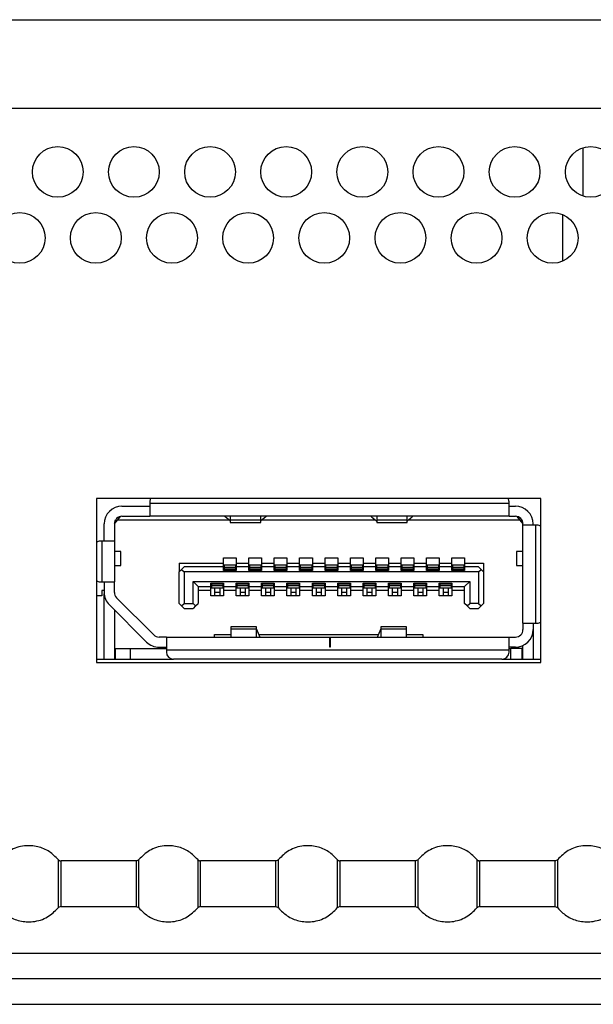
# Paper-space layout 'Sheet2' of a CAD drawing. Header units: millimetres. Extents: x 0 to 1118, y 0 to 864.
# Tile 29 of 232: x 358.53 to 366.07, y 159.54 to 172.47. Entities that reach past the tile are written whole.
import ezdxf

# ---------------------------------------------------------------- set-up
doc = ezdxf.new("R2010")
doc.units = ezdxf.units.MM

psp = doc.layouts.new('Sheet2')

# ---------------------------------------------------------------- linework, layer by layer
at = {"color": 7, "linetype": 'Continuous', "lineweight": 30}
for p, q in [((342.3683, 172.4724), (582.7892, 172.4724)), ((582.7892, 171.3057), (343.0349, 171.3057)), ((365.9349, 170.1544), (365.9349, 170.7904)), ((365.6683, 169.3002), (365.6683, 169.9112)), ((365.3783, 166.1824), (359.5449, 166.1824)), ((359.5449, 166.1824), (359.5449, 164.0291)), ((359.8783, 166.0824), (360.2449, 166.0824)), ((360.2449, 166.1391), (360.2449, 166.1157)), ((364.9616, 166.1157), (360.2449, 166.1157)), ((360.2449, 166.1157), (360.2449, 165.9491)), ((364.9616, 166.1157), (364.9616, 166.1391)), ((364.9616, 165.9491), (364.9616, 166.1157)), ((364.9616, 166.0824), (365.0449, 166.0824)), ((365.3783, 164.0291), (365.3783, 166.1824)), ((359.8199, 165.8991), (359.8602, 165.9474)), ((359.8783, 165.9491), (360.2449, 165.9491)), ((364.9616, 165.9491), (360.2449, 165.9491)), ((361.2333, 165.9441), (361.2333, 165.9491)), ((361.2983, 165.8882), (361.2333, 165.9441)), ((361.2999, 165.9491), (361.2999, 165.8976)), ((361.6999, 165.8976), (361.6999, 165.9491)), ((361.7666, 165.9441), (361.7016, 165.8882)), ((361.7666, 165.9491), (361.7666, 165.9441)), ((363.1566, 165.9441), (363.1566, 165.9491)), ((363.1566, 165.9441), (363.2216, 165.8882)), ((363.2233, 165.9491), (363.2233, 165.8976)), ((363.6233, 165.8976), (363.6233, 165.9491)), ((363.6249, 165.8882), (363.6899, 165.9441)), ((363.6899, 165.9491), (363.6899, 165.9441)), ((364.9616, 165.9491), (365.0449, 165.9491)), ((365.063, 165.9474), (365.1033, 165.8991)), ((359.6449, 165.6224), (359.6449, 165.8491)), ((359.7783, 165.8491), (359.8199, 165.8991)), ((359.7783, 165.8524), (359.7949, 165.8691)), ((359.7783, 165.8491), (359.7783, 165.6224)), ((359.7949, 165.8691), (359.7949, 165.9043)), ((361.2857, 165.8991), (359.8199, 165.8991)), ((361.6999, 165.8976), (361.2999, 165.8976)), ((361.2999, 165.8976), (361.2999, 165.8657)), ((361.2999, 165.8657), (361.6999, 165.8657)), ((361.6999, 165.8657), (361.6999, 165.8976)), ((363.209, 165.8991), (361.7141, 165.8991)), ((363.6233, 165.8976), (363.2233, 165.8976)), ((363.2233, 165.8976), (363.2233, 165.8657)), ((363.2233, 165.8657), (363.6233, 165.8657)), ((363.6233, 165.8657), (363.6233, 165.8976)), ((365.1033, 165.8991), (363.6375, 165.8991)), ((365.1033, 165.8991), (365.1449, 165.8491)), ((365.1283, 165.8691), (365.1283, 165.9043)), ((365.1449, 165.8324), (365.1449, 165.8491)), ((365.3116, 165.8324), (365.1449, 165.8324)), ((365.1449, 164.5457), (365.1449, 165.8324)), ((365.2783, 165.8324), (365.2783, 165.8491)), ((365.3116, 164.5457), (365.3116, 165.8324)), ((365.3316, 165.8324), (365.3116, 165.8324)), ((359.6116, 165.6224), (359.5899, 165.6224)), ((359.6116, 165.6224), (359.6116, 165.0891)), ((359.7783, 165.6224), (359.6116, 165.6224)), ((359.7783, 165.6224), (359.7783, 165.0891)), ((359.8616, 165.4874), (359.7783, 165.4874)), ((359.8616, 165.3041), (359.8616, 165.4874)), ((365.0616, 165.4874), (365.0616, 165.3041)), ((365.1449, 165.4874), (365.0616, 165.4874)), ((359.7783, 165.3041), (359.8616, 165.3041)), ((360.6283, 165.3357), (361.2116, 165.3357)), ((360.6283, 165.3357), (360.6283, 165.2191)), ((361.2116, 165.4057), (361.3783, 165.4057)), ((361.2116, 165.3357), (361.2116, 165.4057)), ((361.2116, 165.2857), (361.2116, 165.3357)), ((361.3699, 165.3057), (361.2199, 165.3057)), ((361.2199, 165.3057), (361.2199, 165.2761)), ((361.3699, 165.3057), (361.3699, 165.2761)), ((361.3783, 165.4057), (361.3783, 165.3357)), ((361.3783, 165.3357), (361.5449, 165.3357)), ((361.3783, 165.3357), (361.3783, 165.2857)), ((361.5449, 165.4057), (361.7116, 165.4057)), ((361.5449, 165.3357), (361.5449, 165.4057)), ((361.5449, 165.2857), (361.5449, 165.3357)), ((361.7033, 165.3057), (361.5533, 165.3057)), ((361.5533, 165.3057), (361.5533, 165.2761)), ((361.7033, 165.3057), (361.7033, 165.2761)), ((361.7116, 165.4057), (361.7116, 165.3357)), ((361.7116, 165.3357), (361.8783, 165.3357)), ((361.7116, 165.3357), (361.7116, 165.2857)), ((361.8783, 165.4057), (362.0449, 165.4057)), ((361.8783, 165.3357), (361.8783, 165.4057)), ((361.8783, 165.2857), (361.8783, 165.3357)), ((362.0366, 165.3057), (361.8866, 165.3057)), ((361.8866, 165.3057), (361.8866, 165.2761)), ((362.0366, 165.3057), (362.0366, 165.2761)), ((362.0449, 165.4057), (362.0449, 165.3357)), ((362.0449, 165.3357), (362.2116, 165.3357)), ((362.0449, 165.3357), (362.0449, 165.2857)), ((362.2116, 165.4057), (362.3783, 165.4057)), ((362.2116, 165.3357), (362.2116, 165.4057)), ((362.2116, 165.2857), (362.2116, 165.3357)), ((362.3699, 165.3057), (362.2199, 165.3057)), ((362.2199, 165.3057), (362.2199, 165.2761)), ((362.3699, 165.3057), (362.3699, 165.2761)), ((362.3783, 165.4057), (362.3783, 165.3357)), ((362.3783, 165.3357), (362.5449, 165.3357)), ((362.3783, 165.3357), (362.3783, 165.2857)), ((362.5449, 165.4057), (362.7116, 165.4057)), ((362.5449, 165.3357), (362.5449, 165.4057)), ((362.5449, 165.2857), (362.5449, 165.3357)), ((362.7033, 165.3057), (362.5533, 165.3057)), ((362.5533, 165.3057), (362.5533, 165.2761)), ((362.7033, 165.3057), (362.7033, 165.2761)), ((362.7116, 165.4057), (362.7116, 165.3357)), ((362.7116, 165.3357), (362.8783, 165.3357)), ((362.7116, 165.3357), (362.7116, 165.2857)), ((362.8783, 165.4057), (363.0449, 165.4057)), ((362.8783, 165.3357), (362.8783, 165.4057)), ((362.8783, 165.2857), (362.8783, 165.3357)), ((363.0366, 165.3057), (362.8866, 165.3057)), ((362.8866, 165.3057), (362.8866, 165.2761)), ((363.0366, 165.3057), (363.0366, 165.2761)), ((363.0449, 165.4057), (363.0449, 165.3357)), ((363.0449, 165.3357), (363.2116, 165.3357)), ((363.0449, 165.3357), (363.0449, 165.2857)), ((363.2116, 165.4057), (363.3783, 165.4057)), ((363.2116, 165.3357), (363.2116, 165.4057)), ((363.2116, 165.2857), (363.2116, 165.3357)), ((363.3699, 165.3057), (363.2199, 165.3057)), ((363.2199, 165.3057), (363.2199, 165.2761)), ((363.3699, 165.3057), (363.3699, 165.2761)), ((363.3783, 165.4057), (363.3783, 165.3357)), ((363.3783, 165.3357), (363.5449, 165.3357)), ((363.3783, 165.3357), (363.3783, 165.2857)), ((363.5449, 165.4057), (363.7116, 165.4057)), ((363.5449, 165.3357), (363.5449, 165.4057)), ((363.5449, 165.2857), (363.5449, 165.3357)), ((363.7033, 165.3057), (363.5533, 165.3057)), ((363.5533, 165.3057), (363.5533, 165.2761)), ((363.7033, 165.3057), (363.7033, 165.2761)), ((363.7116, 165.4057), (363.7116, 165.3357)), ((363.7116, 165.3357), (363.8783, 165.3357)), ((363.7116, 165.3357), (363.7116, 165.2857)), ((363.8783, 165.4057), (364.0449, 165.4057)), ((363.8783, 165.3357), (363.8783, 165.4057)), ((363.8783, 165.2857), (363.8783, 165.3357)), ((364.0366, 165.3057), (363.8866, 165.3057)), ((363.8866, 165.3057), (363.8866, 165.2761)), ((364.0366, 165.3057), (364.0366, 165.2761)), ((364.0449, 165.4057), (364.0449, 165.3357)), ((364.0449, 165.3357), (364.2116, 165.3357)), ((364.0449, 165.3357), (364.0449, 165.2857)), ((364.2116, 165.4057), (364.3783, 165.4057)), ((364.2116, 165.3357), (364.2116, 165.4057)), ((364.2116, 165.2857), (364.2116, 165.3357)), ((364.3699, 165.3057), (364.2199, 165.3057)), ((364.2199, 165.3057), (364.2199, 165.2761)), ((364.3699, 165.3057), (364.3699, 165.2761)), ((364.3783, 165.4057), (364.3783, 165.3357)), ((364.3783, 165.3357), (364.6283, 165.3357)), ((364.3783, 165.3357), (364.3783, 165.2857)), ((364.6283, 165.3357), (364.6283, 165.2191)), ((365.0616, 165.3041), (365.1449, 165.3041)), ((360.6283, 165.2191), (360.6616, 165.2524)), ((360.6283, 164.8057), (360.6283, 165.2191)), ((360.6949, 165.2857), (360.6616, 165.2524)), ((360.6616, 165.2524), (360.6949, 165.2191)), ((361.2116, 165.2857), (360.6949, 165.2857)), ((364.5616, 165.2191), (360.6949, 165.2191)), ((360.6949, 165.2191), (360.6949, 164.8057)), ((361.2116, 165.2391), (361.2116, 165.2857)), ((361.3783, 165.2391), (361.2116, 165.2391)), ((361.3699, 165.2761), (361.2199, 165.2761)), ((361.2199, 165.2761), (361.2199, 165.2533)), ((361.3699, 165.2533), (361.2199, 165.2533)), ((361.2199, 165.2533), (361.2199, 165.2491)), ((361.3699, 165.2491), (361.2199, 165.2491)), ((361.2199, 165.2491), (361.2199, 165.2391)), ((361.3699, 165.2761), (361.3699, 165.2533)), ((361.3699, 165.2533), (361.3699, 165.2491)), ((361.3699, 165.2491), (361.3699, 165.2391)), ((361.3783, 165.2857), (361.3783, 165.2391)), ((361.5449, 165.2857), (361.3783, 165.2857)), ((361.5449, 165.2391), (361.5449, 165.2857)), ((361.7116, 165.2391), (361.5449, 165.2391)), ((361.7033, 165.2761), (361.5533, 165.2761)), ((361.5533, 165.2761), (361.5533, 165.2533)), ((361.7033, 165.2533), (361.5533, 165.2533)), ((361.5533, 165.2533), (361.5533, 165.2491)), ((361.7033, 165.2491), (361.5533, 165.2491)), ((361.5533, 165.2491), (361.5533, 165.2391)), ((361.7033, 165.2761), (361.7033, 165.2533)), ((361.7033, 165.2533), (361.7033, 165.2491)), ((361.7033, 165.2491), (361.7033, 165.2391)), ((361.7116, 165.2857), (361.7116, 165.2391)), ((361.8783, 165.2857), (361.7116, 165.2857)), ((361.8783, 165.2391), (361.8783, 165.2857)), ((362.0449, 165.2391), (361.8783, 165.2391)), ((362.0366, 165.2761), (361.8866, 165.2761)), ((361.8866, 165.2761), (361.8866, 165.2533)), ((362.0366, 165.2533), (361.8866, 165.2533)), ((361.8866, 165.2533), (361.8866, 165.2491)), ((362.0366, 165.2491), (361.8866, 165.2491)), ((361.8866, 165.2491), (361.8866, 165.2391)), ((362.0366, 165.2761), (362.0366, 165.2533)), ((362.0366, 165.2533), (362.0366, 165.2491)), ((362.0366, 165.2491), (362.0366, 165.2391)), ((362.0449, 165.2857), (362.0449, 165.2391)), ((362.2116, 165.2857), (362.0449, 165.2857)), ((362.2116, 165.2391), (362.2116, 165.2857)), ((362.3783, 165.2391), (362.2116, 165.2391)), ((362.3699, 165.2761), (362.2199, 165.2761)), ((362.2199, 165.2761), (362.2199, 165.2533)), ((362.3699, 165.2533), (362.2199, 165.2533)), ((362.2199, 165.2533), (362.2199, 165.2491)), ((362.3699, 165.2491), (362.2199, 165.2491)), ((362.2199, 165.2491), (362.2199, 165.2391)), ((362.3699, 165.2761), (362.3699, 165.2533)), ((362.3699, 165.2533), (362.3699, 165.2491)), ((362.3699, 165.2491), (362.3699, 165.2391)), ((362.3783, 165.2857), (362.3783, 165.2391)), ((362.5449, 165.2857), (362.3783, 165.2857)), ((362.5449, 165.2391), (362.5449, 165.2857)), ((362.7116, 165.2391), (362.5449, 165.2391)), ((362.7033, 165.2761), (362.5533, 165.2761)), ((362.5533, 165.2761), (362.5533, 165.2533)), ((362.7033, 165.2533), (362.5533, 165.2533)), ((362.5533, 165.2533), (362.5533, 165.2491)), ((362.7033, 165.2491), (362.5533, 165.2491)), ((362.5533, 165.2491), (362.5533, 165.2391)), ((362.7033, 165.2761), (362.7033, 165.2533)), ((362.7033, 165.2533), (362.7033, 165.2491)), ((362.7033, 165.2491), (362.7033, 165.2391)), ((362.7116, 165.2857), (362.7116, 165.2391)), ((362.8783, 165.2857), (362.7116, 165.2857)), ((362.8783, 165.2391), (362.8783, 165.2857)), ((363.0449, 165.2391), (362.8783, 165.2391)), ((363.0366, 165.2761), (362.8866, 165.2761)), ((362.8866, 165.2761), (362.8866, 165.2533)), ((363.0366, 165.2533), (362.8866, 165.2533)), ((362.8866, 165.2533), (362.8866, 165.2491)), ((363.0366, 165.2491), (362.8866, 165.2491)), ((362.8866, 165.2491), (362.8866, 165.2391)), ((363.0366, 165.2761), (363.0366, 165.2533)), ((363.0366, 165.2533), (363.0366, 165.2491)), ((363.0366, 165.2491), (363.0366, 165.2391)), ((363.0449, 165.2857), (363.0449, 165.2391)), ((363.2116, 165.2857), (363.0449, 165.2857)), ((363.2116, 165.2391), (363.2116, 165.2857)), ((363.3783, 165.2391), (363.2116, 165.2391)), ((363.3699, 165.2761), (363.2199, 165.2761)), ((363.2199, 165.2761), (363.2199, 165.2533)), ((363.3699, 165.2533), (363.2199, 165.2533)), ((363.2199, 165.2533), (363.2199, 165.2491)), ((363.3699, 165.2491), (363.2199, 165.2491)), ((363.2199, 165.2491), (363.2199, 165.2391)), ((363.3699, 165.2761), (363.3699, 165.2533)), ((363.3699, 165.2533), (363.3699, 165.2491)), ((363.3699, 165.2491), (363.3699, 165.2391)), ((363.3783, 165.2857), (363.3783, 165.2391)), ((363.5449, 165.2857), (363.3783, 165.2857)), ((363.5449, 165.2391), (363.5449, 165.2857)), ((363.7116, 165.2391), (363.5449, 165.2391)), ((363.7033, 165.2761), (363.5533, 165.2761)), ((363.5533, 165.2761), (363.5533, 165.2533)), ((363.7033, 165.2533), (363.5533, 165.2533)), ((363.5533, 165.2533), (363.5533, 165.2491)), ((363.7033, 165.2491), (363.5533, 165.2491)), ((363.5533, 165.2491), (363.5533, 165.2391)), ((363.7033, 165.2761), (363.7033, 165.2533)), ((363.7033, 165.2533), (363.7033, 165.2491)), ((363.7033, 165.2491), (363.7033, 165.2391)), ((363.7116, 165.2857), (363.7116, 165.2391)), ((363.8783, 165.2857), (363.7116, 165.2857)), ((363.8783, 165.2391), (363.8783, 165.2857)), ((364.0449, 165.2391), (363.8783, 165.2391)), ((364.0366, 165.2761), (363.8866, 165.2761)), ((363.8866, 165.2761), (363.8866, 165.2533)), ((364.0366, 165.2533), (363.8866, 165.2533)), ((363.8866, 165.2533), (363.8866, 165.2491)), ((364.0366, 165.2491), (363.8866, 165.2491)), ((363.8866, 165.2491), (363.8866, 165.2391)), ((364.0366, 165.2761), (364.0366, 165.2533)), ((364.0366, 165.2533), (364.0366, 165.2491)), ((364.0366, 165.2491), (364.0366, 165.2391)), ((364.0449, 165.2857), (364.0449, 165.2391)), ((364.2116, 165.2857), (364.0449, 165.2857)), ((364.2116, 165.2391), (364.2116, 165.2857)), ((364.3783, 165.2391), (364.2116, 165.2391)), ((364.3699, 165.2761), (364.2199, 165.2761)), ((364.2199, 165.2761), (364.2199, 165.2533)), ((364.3699, 165.2533), (364.2199, 165.2533)), ((364.2199, 165.2533), (364.2199, 165.2491)), ((364.3699, 165.2491), (364.2199, 165.2491)), ((364.2199, 165.2491), (364.2199, 165.2391)), ((364.3699, 165.2761), (364.3699, 165.2533)), ((364.3699, 165.2533), (364.3699, 165.2491)), ((364.3699, 165.2491), (364.3699, 165.2391)), ((364.3783, 165.2857), (364.3783, 165.2391)), ((364.5616, 165.2857), (364.3783, 165.2857)), ((364.5949, 165.2524), (364.5616, 165.2857)), ((364.5616, 165.2191), (364.5949, 165.2524)), ((364.5616, 165.2191), (364.5616, 164.8057)), ((364.5949, 165.2524), (364.6283, 165.2191)), ((364.6283, 165.2191), (364.6283, 164.8057)), ((359.5899, 165.0891), (359.6116, 165.0891)), ((359.6116, 165.0891), (359.7783, 165.0891)), ((359.6449, 165.0891), (359.6449, 164.9505)), ((359.7783, 164.9505), (359.7783, 165.0891)), ((360.8116, 165.0924), (360.8783, 165.0257)), ((360.8116, 165.0924), (364.4449, 165.0924)), ((360.8116, 164.8057), (360.8116, 165.0924)), ((361.0449, 165.0724), (361.2116, 165.0724)), ((361.0449, 165.0257), (361.0449, 165.0724)), ((361.0533, 165.0724), (361.0533, 165.0624)), ((361.0533, 165.0624), (361.2033, 165.0624)), ((361.0533, 165.0624), (361.0533, 165.0582)), ((361.0533, 165.0582), (361.0533, 165.0353)), ((361.2033, 165.0582), (361.0533, 165.0582)), ((361.2033, 165.0353), (361.0533, 165.0353)), ((361.0533, 165.0353), (361.0533, 165.0057)), ((361.2033, 165.0724), (361.2033, 165.0624)), ((361.2033, 165.0624), (361.2033, 165.0582)), ((361.2033, 165.0582), (361.2033, 165.0353)), ((361.2033, 165.0353), (361.2033, 165.0057)), ((361.2116, 165.0724), (361.2116, 165.0257)), ((361.3783, 165.0724), (361.5449, 165.0724)), ((361.3783, 165.0257), (361.3783, 165.0724)), ((361.3866, 165.0724), (361.3866, 165.0624)), ((361.3866, 165.0624), (361.5366, 165.0624)), ((361.3866, 165.0624), (361.3866, 165.0582)), ((361.5366, 165.0582), (361.3866, 165.0582)), ((361.3866, 165.0582), (361.3866, 165.0353)), ((361.5366, 165.0353), (361.3866, 165.0353)), ((361.3866, 165.0353), (361.3866, 165.0057)), ((361.5366, 165.0724), (361.5366, 165.0624)), ((361.5366, 165.0624), (361.5366, 165.0582)), ((361.5366, 165.0582), (361.5366, 165.0353)), ((361.5366, 165.0353), (361.5366, 165.0057)), ((361.5449, 165.0724), (361.5449, 165.0257)), ((361.7116, 165.0724), (361.8783, 165.0724)), ((361.7116, 165.0257), (361.7116, 165.0724)), ((361.7199, 165.0724), (361.7199, 165.0624)), ((361.7199, 165.0624), (361.8699, 165.0624)), ((361.7199, 165.0624), (361.7199, 165.0582)), ((361.8699, 165.0582), (361.7199, 165.0582)), ((361.7199, 165.0582), (361.7199, 165.0353)), ((361.8699, 165.0353), (361.7199, 165.0353)), ((361.7199, 165.0353), (361.7199, 165.0057)), ((361.8699, 165.0724), (361.8699, 165.0624)), ((361.8699, 165.0624), (361.8699, 165.0582)), ((361.8699, 165.0582), (361.8699, 165.0353)), ((361.8699, 165.0353), (361.8699, 165.0057)), ((361.8783, 165.0724), (361.8783, 165.0257)), ((362.0449, 165.0724), (362.2116, 165.0724)), ((362.0449, 165.0257), (362.0449, 165.0724)), ((362.0533, 165.0724), (362.0533, 165.0624)), ((362.0533, 165.0624), (362.2033, 165.0624)), ((362.0533, 165.0624), (362.0533, 165.0582)), ((362.2033, 165.0582), (362.0533, 165.0582)), ((362.0533, 165.0582), (362.0533, 165.0353)), ((362.2033, 165.0353), (362.0533, 165.0353)), ((362.0533, 165.0353), (362.0533, 165.0057)), ((362.2033, 165.0724), (362.2033, 165.0624)), ((362.2033, 165.0624), (362.2033, 165.0582)), ((362.2033, 165.0582), (362.2033, 165.0353)), ((362.2033, 165.0353), (362.2033, 165.0057)), ((362.2116, 165.0724), (362.2116, 165.0257)), ((362.3783, 165.0724), (362.5449, 165.0724)), ((362.3783, 165.0257), (362.3783, 165.0724)), ((362.3866, 165.0724), (362.3866, 165.0624)), ((362.3866, 165.0624), (362.3866, 165.0582)), ((362.3866, 165.0624), (362.5366, 165.0624)), ((362.5366, 165.0582), (362.3866, 165.0582)), ((362.3866, 165.0582), (362.3866, 165.0353)), ((362.5366, 165.0353), (362.3866, 165.0353)), ((362.3866, 165.0353), (362.3866, 165.0057)), ((362.5366, 165.0724), (362.5366, 165.0624)), ((362.5366, 165.0624), (362.5366, 165.0582)), ((362.5366, 165.0582), (362.5366, 165.0353)), ((362.5366, 165.0353), (362.5366, 165.0057)), ((362.5449, 165.0724), (362.5449, 165.0257)), ((362.7116, 165.0724), (362.8783, 165.0724)), ((362.7116, 165.0257), (362.7116, 165.0724)), ((362.7199, 165.0724), (362.7199, 165.0624)), ((362.7199, 165.0624), (362.8699, 165.0624)), ((362.7199, 165.0624), (362.7199, 165.0582)), ((362.8699, 165.0582), (362.7199, 165.0582)), ((362.7199, 165.0582), (362.7199, 165.0353)), ((362.8699, 165.0353), (362.7199, 165.0353)), ((362.7199, 165.0353), (362.7199, 165.0057)), ((362.8699, 165.0724), (362.8699, 165.0624)), ((362.8699, 165.0624), (362.8699, 165.0582)), ((362.8699, 165.0582), (362.8699, 165.0353)), ((362.8699, 165.0353), (362.8699, 165.0057)), ((362.8783, 165.0724), (362.8783, 165.0257)), ((363.0449, 165.0724), (363.2116, 165.0724)), ((363.0449, 165.0257), (363.0449, 165.0724)), ((363.0533, 165.0724), (363.0533, 165.0624)), ((363.0533, 165.0624), (363.2033, 165.0624)), ((363.0533, 165.0624), (363.0533, 165.0582)), ((363.0533, 165.0582), (363.0533, 165.0353)), ((363.2033, 165.0582), (363.0533, 165.0582)), ((363.2033, 165.0353), (363.0533, 165.0353)), ((363.0533, 165.0353), (363.0533, 165.0057)), ((363.2033, 165.0724), (363.2033, 165.0624)), ((363.2033, 165.0624), (363.2033, 165.0582)), ((363.2033, 165.0582), (363.2033, 165.0353)), ((363.2033, 165.0353), (363.2033, 165.0057)), ((363.2116, 165.0724), (363.2116, 165.0257)), ((363.3783, 165.0724), (363.5449, 165.0724)), ((363.3783, 165.0257), (363.3783, 165.0724)), ((363.3866, 165.0724), (363.3866, 165.0624)), ((363.3866, 165.0624), (363.3866, 165.0582)), ((363.3866, 165.0624), (363.5366, 165.0624)), ((363.5366, 165.0582), (363.3866, 165.0582)), ((363.3866, 165.0582), (363.3866, 165.0353)), ((363.5366, 165.0353), (363.3866, 165.0353)), ((363.3866, 165.0353), (363.3866, 165.0057)), ((363.5366, 165.0724), (363.5366, 165.0624)), ((363.5366, 165.0624), (363.5366, 165.0582)), ((363.5366, 165.0582), (363.5366, 165.0353)), ((363.5366, 165.0353), (363.5366, 165.0057)), ((363.5449, 165.0724), (363.5449, 165.0257)), ((363.7116, 165.0724), (363.8783, 165.0724)), ((363.7116, 165.0257), (363.7116, 165.0724)), ((363.7199, 165.0724), (363.7199, 165.0624)), ((363.7199, 165.0624), (363.7199, 165.0582)), ((363.7199, 165.0624), (363.8699, 165.0624)), ((363.7199, 165.0582), (363.7199, 165.0353)), ((363.8699, 165.0582), (363.7199, 165.0582)), ((363.8699, 165.0353), (363.7199, 165.0353)), ((363.7199, 165.0353), (363.7199, 165.0057)), ((363.8699, 165.0724), (363.8699, 165.0624)), ((363.8699, 165.0624), (363.8699, 165.0582)), ((363.8699, 165.0582), (363.8699, 165.0353)), ((363.8699, 165.0353), (363.8699, 165.0057)), ((363.8783, 165.0724), (363.8783, 165.0257)), ((364.0449, 165.0724), (364.2116, 165.0724)), ((364.0449, 165.0257), (364.0449, 165.0724)), ((364.0533, 165.0724), (364.0533, 165.0624)), ((364.0533, 165.0624), (364.2033, 165.0624)), ((364.0533, 165.0624), (364.0533, 165.0582)), ((364.2033, 165.0582), (364.0533, 165.0582)), ((364.0533, 165.0582), (364.0533, 165.0353)), ((364.2033, 165.0353), (364.0533, 165.0353)), ((364.0533, 165.0353), (364.0533, 165.0057)), ((364.2033, 165.0724), (364.2033, 165.0624)), ((364.2033, 165.0624), (364.2033, 165.0582)), ((364.2033, 165.0582), (364.2033, 165.0353)), ((364.2033, 165.0353), (364.2033, 165.0057)), ((364.2116, 165.0724), (364.2116, 165.0257)), ((364.3783, 165.0257), (364.4449, 165.0924)), ((364.4449, 165.0924), (364.4449, 164.8057)), ((359.6116, 164.9057), (359.5449, 164.9057)), ((359.6449, 164.9724), (359.6116, 164.9724)), ((359.6116, 164.9724), (359.6116, 164.9057)), ((359.6449, 164.0724), (359.6449, 164.9291)), ((360.8783, 165.0257), (361.0449, 165.0257)), ((360.8783, 165.0257), (360.8783, 164.8057)), ((361.0449, 164.9757), (360.8783, 164.9757)), ((361.0449, 164.9757), (361.0449, 165.0257)), ((361.0449, 164.9057), (361.0449, 164.9757)), ((361.2116, 164.9057), (361.0449, 164.9057)), ((361.2033, 165.0057), (361.0533, 165.0057)), ((361.0949, 165.0057), (361.0949, 164.9463)), ((361.1616, 164.9463), (361.0949, 164.9463)), ((361.0949, 164.9463), (361.0949, 164.9057)), ((361.1616, 165.0057), (361.1616, 164.9463)), ((361.1616, 164.9463), (361.1616, 164.9057)), ((361.2116, 165.0257), (361.3783, 165.0257)), ((361.2116, 165.0257), (361.2116, 164.9757)), ((361.3783, 164.9757), (361.2116, 164.9757)), ((361.2116, 164.9757), (361.2116, 164.9057)), ((361.3783, 164.9757), (361.3783, 165.0257)), ((361.3783, 164.9057), (361.3783, 164.9757)), ((361.5449, 164.9057), (361.3783, 164.9057)), ((361.5366, 165.0057), (361.3866, 165.0057)), ((361.4283, 165.0057), (361.4283, 164.9463)), ((361.4949, 164.9463), (361.4283, 164.9463)), ((361.4283, 164.9463), (361.4283, 164.9057)), ((361.4949, 165.0057), (361.4949, 164.9463)), ((361.4949, 164.9463), (361.4949, 164.9057)), ((361.5449, 165.0257), (361.7116, 165.0257)), ((361.5449, 165.0257), (361.5449, 164.9757)), ((361.7116, 164.9757), (361.5449, 164.9757)), ((361.5449, 164.9757), (361.5449, 164.9057)), ((361.7116, 164.9757), (361.7116, 165.0257)), ((361.7116, 164.9057), (361.7116, 164.9757)), ((361.8783, 164.9057), (361.7116, 164.9057)), ((361.8699, 165.0057), (361.7199, 165.0057)), ((361.7616, 165.0057), (361.7616, 164.9463)), ((361.8283, 164.9463), (361.7616, 164.9463)), ((361.7616, 164.9463), (361.7616, 164.9057)), ((361.8283, 165.0057), (361.8283, 164.9463)), ((361.8283, 164.9463), (361.8283, 164.9057)), ((361.8783, 165.0257), (362.0449, 165.0257)), ((361.8783, 165.0257), (361.8783, 164.9757)), ((362.0449, 164.9757), (361.8783, 164.9757)), ((361.8783, 164.9757), (361.8783, 164.9057)), ((362.0449, 164.9757), (362.0449, 165.0257)), ((362.0449, 164.9057), (362.0449, 164.9757)), ((362.2116, 164.9057), (362.0449, 164.9057)), ((362.2033, 165.0057), (362.0533, 165.0057)), ((362.0949, 165.0057), (362.0949, 164.9463)), ((362.1616, 164.9463), (362.0949, 164.9463)), ((362.0949, 164.9463), (362.0949, 164.9057)), ((362.1616, 165.0057), (362.1616, 164.9463)), ((362.1616, 164.9463), (362.1616, 164.9057)), ((362.2116, 165.0257), (362.3783, 165.0257)), ((362.2116, 165.0257), (362.2116, 164.9757)), ((362.3783, 164.9757), (362.2116, 164.9757)), ((362.2116, 164.9757), (362.2116, 164.9057)), ((362.3783, 164.9757), (362.3783, 165.0257)), ((362.3783, 164.9057), (362.3783, 164.9757)), ((362.5449, 164.9057), (362.3783, 164.9057)), ((362.5366, 165.0057), (362.3866, 165.0057)), ((362.4283, 165.0057), (362.4283, 164.9463)), ((362.4949, 164.9463), (362.4283, 164.9463)), ((362.4283, 164.9463), (362.4283, 164.9057)), ((362.4949, 165.0057), (362.4949, 164.9463)), ((362.4949, 164.9463), (362.4949, 164.9057)), ((362.5449, 165.0257), (362.7116, 165.0257)), ((362.5449, 165.0257), (362.5449, 164.9757)), ((362.7116, 164.9757), (362.5449, 164.9757)), ((362.5449, 164.9757), (362.5449, 164.9057)), ((362.7116, 164.9757), (362.7116, 165.0257)), ((362.7116, 164.9057), (362.7116, 164.9757)), ((362.8783, 164.9057), (362.7116, 164.9057)), ((362.8699, 165.0057), (362.7199, 165.0057)), ((362.7616, 165.0057), (362.7616, 164.9463)), ((362.8283, 164.9463), (362.7616, 164.9463)), ((362.7616, 164.9463), (362.7616, 164.9057)), ((362.8283, 165.0057), (362.8283, 164.9463)), ((362.8283, 164.9463), (362.8283, 164.9057)), ((362.8783, 165.0257), (363.0449, 165.0257)), ((362.8783, 165.0257), (362.8783, 164.9757)), ((363.0449, 164.9757), (362.8783, 164.9757)), ((362.8783, 164.9757), (362.8783, 164.9057)), ((363.0449, 164.9757), (363.0449, 165.0257)), ((363.0449, 164.9057), (363.0449, 164.9757)), ((363.2116, 164.9057), (363.0449, 164.9057)), ((363.2033, 165.0057), (363.0533, 165.0057)), ((363.0949, 165.0057), (363.0949, 164.9463)), ((363.1616, 164.9463), (363.0949, 164.9463)), ((363.0949, 164.9463), (363.0949, 164.9057)), ((363.1616, 165.0057), (363.1616, 164.9463)), ((363.1616, 164.9463), (363.1616, 164.9057)), ((363.2116, 165.0257), (363.3783, 165.0257)), ((363.2116, 165.0257), (363.2116, 164.9757)), ((363.3783, 164.9757), (363.2116, 164.9757)), ((363.2116, 164.9757), (363.2116, 164.9057)), ((363.3783, 164.9757), (363.3783, 165.0257)), ((363.3783, 164.9057), (363.3783, 164.9757)), ((363.5449, 164.9057), (363.3783, 164.9057)), ((363.5366, 165.0057), (363.3866, 165.0057)), ((363.4283, 165.0057), (363.4283, 164.9463)), ((363.4949, 164.9463), (363.4283, 164.9463)), ((363.4283, 164.9463), (363.4283, 164.9057)), ((363.4949, 165.0057), (363.4949, 164.9463)), ((363.4949, 164.9463), (363.4949, 164.9057)), ((363.5449, 165.0257), (363.7116, 165.0257)), ((363.5449, 165.0257), (363.5449, 164.9757)), ((363.7116, 164.9757), (363.5449, 164.9757)), ((363.5449, 164.9757), (363.5449, 164.9057)), ((363.7116, 164.9757), (363.7116, 165.0257)), ((363.7116, 164.9057), (363.7116, 164.9757)), ((363.8783, 164.9057), (363.7116, 164.9057)), ((363.8699, 165.0057), (363.7199, 165.0057)), ((363.7616, 165.0057), (363.7616, 164.9463)), ((363.8283, 164.9463), (363.7616, 164.9463)), ((363.7616, 164.9463), (363.7616, 164.9057)), ((363.8283, 165.0057), (363.8283, 164.9463)), ((363.8283, 164.9463), (363.8283, 164.9057)), ((363.8783, 165.0257), (364.0449, 165.0257)), ((363.8783, 165.0257), (363.8783, 164.9757)), ((364.0449, 164.9757), (363.8783, 164.9757)), ((363.8783, 164.9757), (363.8783, 164.9057)), ((364.0449, 164.9757), (364.0449, 165.0257)), ((364.0449, 164.9057), (364.0449, 164.9757)), ((364.2116, 164.9057), (364.0449, 164.9057)), ((364.2033, 165.0057), (364.0533, 165.0057)), ((364.0949, 165.0057), (364.0949, 164.9463)), ((364.1616, 164.9463), (364.0949, 164.9463)), ((364.0949, 164.9463), (364.0949, 164.9057)), ((364.1616, 165.0057), (364.1616, 164.9463)), ((364.1616, 164.9463), (364.1616, 164.9057)), ((364.2116, 165.0257), (364.3783, 165.0257)), ((364.2116, 165.0257), (364.2116, 164.9757)), ((364.3783, 164.9757), (364.2116, 164.9757)), ((364.2116, 164.9757), (364.2116, 164.9057)), ((364.3783, 164.8057), (364.3783, 165.0257)), ((360.2014, 164.2974), (359.7133, 164.7855)), ((360.2956, 164.3917), (359.8076, 164.8798)), ((360.6616, 164.7724), (360.6283, 164.8057)), ((360.6616, 164.7724), (360.6949, 164.8057)), ((360.6949, 164.7391), (360.6616, 164.7724)), ((360.6949, 164.8057), (360.8116, 164.8057)), ((360.8449, 164.7724), (360.8116, 164.8057)), ((360.8449, 164.7724), (360.8116, 164.7391)), ((360.8449, 164.7724), (360.8783, 164.8057)), ((364.4116, 164.7724), (364.3783, 164.8057)), ((364.4116, 164.7724), (364.4449, 164.8057)), ((364.4449, 164.7391), (364.4116, 164.7724)), ((364.5616, 164.8057), (364.4449, 164.8057)), ((364.5616, 164.8057), (364.5949, 164.7724)), ((364.5616, 164.7391), (364.5949, 164.7724)), ((364.5949, 164.7724), (364.6283, 164.8057)), ((359.7783, 164.7205), (359.7783, 164.0724)), ((360.6949, 164.7391), (360.8116, 164.7391)), ((364.4449, 164.7391), (364.5616, 164.7391)), ((365.1449, 164.5457), (365.3116, 164.5457)), ((365.1449, 164.5457), (365.1449, 164.4624)), ((365.2783, 164.5457), (365.2783, 164.4624)), ((365.3116, 164.5457), (365.3316, 164.5457)), ((361.0949, 164.3957), (361.3099, 164.3957)), ((361.0949, 164.3624), (361.0949, 164.3957)), ((361.6433, 164.4957), (361.3099, 164.4957)), ((361.3099, 164.4957), (361.3099, 164.4725)), ((361.3099, 164.4725), (361.6433, 164.4725)), ((361.3099, 164.4725), (361.3099, 164.3624)), ((361.6433, 164.4725), (361.6433, 164.4957)), ((361.6433, 164.3624), (361.6433, 164.4725)), ((361.6433, 164.4653), (361.6871, 164.3624)), ((361.6729, 164.3957), (363.2503, 164.3957)), ((363.2361, 164.3624), (363.2799, 164.4653)), ((363.6133, 164.4957), (363.2799, 164.4957)), ((363.2799, 164.4957), (363.2799, 164.4725)), ((363.2799, 164.4725), (363.2799, 164.3624)), ((363.2799, 164.4725), (363.6133, 164.4725)), ((363.6133, 164.4725), (363.6133, 164.4957)), ((363.6133, 164.3624), (363.6133, 164.4725)), ((363.6133, 164.3957), (363.8283, 164.3957)), ((363.8283, 164.3957), (363.8283, 164.3624)), ((365.2783, 164.4624), (365.2783, 164.0724)), ((360.4616, 164.3624), (360.3663, 164.3624)), ((360.4616, 164.3624), (362.6083, 164.3624)), ((360.4616, 164.3624), (360.4616, 164.1957)), ((362.6083, 164.2291), (362.6083, 164.3624)), ((362.6083, 164.3624), (362.6116, 164.3624)), ((362.6116, 164.3624), (364.9616, 164.3624)), ((362.6116, 164.3624), (362.6116, 164.2291)), ((364.9616, 164.1957), (364.9616, 164.3624)), ((364.9616, 164.3624), (365.0449, 164.3624)), ((359.7783, 164.2124), (359.7949, 164.2124)), ((359.7949, 164.0724), (359.7949, 164.2124)), ((359.7949, 164.2124), (359.9849, 164.2124)), ((359.9849, 164.2124), (359.9849, 164.0724)), ((359.9849, 164.2124), (360.4616, 164.2124)), ((360.3663, 164.2291), (360.4616, 164.2291)), ((360.4616, 164.1957), (364.9616, 164.1957)), ((360.4616, 164.1957), (360.4616, 164.1657)), ((362.6116, 164.2291), (362.6083, 164.2291)), ((365.0449, 164.2291), (364.9616, 164.2291)), ((364.9616, 164.2124), (364.9849, 164.2124)), ((364.9616, 164.1657), (364.9616, 164.1957)), ((364.9849, 164.0724), (364.9849, 164.2124)), ((365.1283, 164.2124), (364.9849, 164.2124)), ((365.1283, 164.2124), (365.1283, 164.0724)), ((365.1283, 164.2124), (365.1449, 164.2124)), ((365.1449, 164.0724), (365.1449, 164.2516)), ((359.5449, 164.0724), (360.5549, 164.0724)), ((359.5449, 164.0291), (365.3783, 164.0291)), ((364.8683, 164.0724), (360.5549, 164.0724)), ((364.8683, 164.0724), (365.3783, 164.0724)), ((359.039, 161.4406), (359.039, 160.8042)), ((360.0624, 161.4224), (359.0776, 161.4224)), ((359.0776, 160.8224), (359.0776, 161.4224)), ((360.0624, 161.4224), (360.0624, 160.8224)), ((360.1009, 160.8042), (360.1009, 161.4406)), ((360.8723, 161.4406), (360.8723, 160.8042)), ((361.8957, 161.4224), (360.9109, 161.4224)), ((360.9109, 160.8224), (360.9109, 161.4224)), ((361.8957, 161.4224), (361.8957, 160.8224)), ((361.9343, 160.8042), (361.9343, 161.4406)), ((362.7056, 161.4406), (362.7056, 160.8042)), ((363.729, 161.4224), (362.7442, 161.4224)), ((362.7442, 160.8224), (362.7442, 161.4224)), ((363.729, 161.4224), (363.729, 160.8224)), ((363.7676, 160.8042), (363.7676, 161.4406)), ((364.539, 161.4406), (364.539, 160.8042)), ((365.5624, 161.4224), (364.5776, 161.4224)), ((364.5776, 160.8224), (364.5776, 161.4224)), ((365.5624, 161.4224), (365.5624, 160.8224)), ((365.6009, 160.8042), (365.6009, 161.4406)), ((359.0776, 160.8224), (360.0624, 160.8224)), ((360.9109, 160.8224), (361.8957, 160.8224)), ((362.7442, 160.8224), (363.729, 160.8224)), ((364.5776, 160.8224), (365.5624, 160.8224)), ((618.9049, 159.8724), (216.4983, 159.8724)), ((216.734, 159.5391), (618.6692, 159.5391))]:
    psp.add_line(p, q, dxfattribs=at)
at = {"color": 8, "linetype": 'Continuous', "lineweight": 30}
for p, q in [((359.6459, 164.9291), (359.6449, 164.9291)), ((579.4583, 160.2057), (339.3482, 160.2057))]:
    psp.add_line(p, q, dxfattribs=at)
at = {"color": 7, "linetype": 'Continuous', "lineweight": 30}
for centre in [(359.0349, 170.4724), (360.0349, 170.4724), (361.0349, 170.4724), (362.0349, 170.4724), (363.0349, 170.4724), (364.0349, 170.4724), (365.0349, 170.4724), (366.0349, 170.4724), (358.5349, 169.6057), (359.5349, 169.6057), (360.5349, 169.6057), (361.5349, 169.6057), (362.5349, 169.6057), (363.5349, 169.6057), (364.5349, 169.6057), (365.5349, 169.6057)]:
    psp.add_circle(centre, 0.3333, dxfattribs=at)
for centre, radius, start, end in [((359.8783, 165.8491), 0.2333, 90, 180), ((360.3449, 166.1391), 0.1, 154.32071, 180), ((364.8616, 166.1391), 0.1, 0, 25.67929), ((365.0449, 165.8491), 0.2333, 0, 90), ((359.8783, 165.8491), 0.1, 90, 180), ((365.0449, 165.8491), 0.1, 0, 90), ((365.3316, 165.7391), 0.0933, 60, 90), ((359.5899, 165.5291), 0.0933, 90, 118.82545), ((359.5899, 165.1824), 0.0933, 241.17455, 270), ((359.8783, 164.9505), 0.2333, 180, 225), ((359.8783, 164.9505), 0.1, 180, 225), ((365.3316, 164.6391), 0.0933, 270, 300), ((360.3664, 164.4624), 0.1, 225, 270), ((365.0449, 164.4624), 0.1, 270, 0), ((365.0449, 164.4624), 0.2333, 270, 0), ((360.3664, 164.4624), 0.2333, 225, 270), ((360.5549, 164.1657), 0.0933, 180, 270), ((364.8683, 164.1657), 0.0933, 270, 0)]:
    psp.add_arc(centre, radius, start, end, dxfattribs=at)
for centre, start_param, end_param in [((361.3065, 166.0991), 2.6986816, 2.7916359), ((361.6934, 166.0991), 3.4915494, 3.5845037), ((363.2298, 166.0991), 2.6986816, 2.7916359), ((363.6167, 166.0991), 3.4915494, 3.5845037)]:
    psp.add_ellipse(centre, major_axis=(0, 0.2333), ratio=0.0816327, start_param=start_param, end_param=end_param, dxfattribs=at)
for points, knots in [([(359.039, 161.4406), (359.003, 161.477), (358.9274, 161.5536), (358.7704, 161.6182), (358.5879, 161.6297), (358.4032, 161.5732), (358.3113, 161.4833), (358.2676, 161.4406)], [0, 0, 0, 0, 0.1742044, 0.3654386, 0.5645287, 0.7930028, 1, 1, 1, 1]), ([(360.8723, 161.4406), (360.8363, 161.477), (360.7607, 161.5536), (360.6038, 161.6182), (360.4212, 161.6297), (360.2365, 161.5732), (360.1446, 161.4833), (360.1009, 161.4406)], [0, 0, 0, 0, 0.1742045, 0.365444, 0.5645285, 0.7930027, 1, 1, 1, 1]), ([(362.7056, 161.4406), (362.6696, 161.477), (362.594, 161.5536), (362.4371, 161.6182), (362.2545, 161.6297), (362.0698, 161.5732), (361.9779, 161.4833), (361.9343, 161.4406)], [0, 0, 0, 0, 0.17420872, 0.36544299, 0.5645275, 0.79300709, 1, 1, 1, 1]), ([(364.539, 161.4406), (364.503, 161.477), (364.4274, 161.5536), (364.2704, 161.6182), (364.0879, 161.6297), (363.9032, 161.5732), (363.8113, 161.4833), (363.7676, 161.4406)], [0, 0, 0, 0, 0.17420872, 0.36544299, 0.5645275, 0.79300709, 1, 1, 1, 1]), ([(366.3723, 161.4406), (366.3363, 161.477), (366.2607, 161.5536), (366.1038, 161.6182), (365.9212, 161.6297), (365.7365, 161.5732), (365.6446, 161.4833), (365.6009, 161.4406)], [0, 0, 0, 0, 0.1742044, 0.3654386, 0.5645287, 0.7930028, 1, 1, 1, 1]), ([(359.0776, 161.4197), (359.0739, 161.42), (359.0665, 161.4204), (359.056, 161.4242), (359.0464, 161.4299), (359.0413, 161.4353), (359.0389, 161.4379)], [0, 0, 0, 0, 0.2470038, 0.5001663, 0.7532375, 1, 1, 1, 1]), ([(359.039, 161.4406), (359.0451, 161.4348), (359.0562, 161.4246), (359.071, 161.4231), (359.0776, 161.4224)], [0, 0, 0, 0, 0.5599628, 1, 1, 1, 1]), ([(360.1009, 161.4406), (360.0948, 161.4348), (360.0837, 161.4246), (360.0689, 161.4231), (360.0624, 161.4224)], [0, 0, 0, 0, 0.5600253, 1, 1, 1, 1]), ([(360.9109, 161.4197), (360.9072, 161.42), (360.8999, 161.4204), (360.8893, 161.4242), (360.8797, 161.4299), (360.8747, 161.4353), (360.8722, 161.4379)], [0, 0, 0, 0, 0.2470301, 0.5001131, 0.7532112, 1, 1, 1, 1]), ([(360.8723, 161.4406), (360.8785, 161.4348), (360.8895, 161.4246), (360.9043, 161.4231), (360.9109, 161.4224)], [0, 0, 0, 0, 0.5600253, 1, 1, 1, 1]), ([(361.9343, 161.4406), (361.9281, 161.4348), (361.9171, 161.4246), (361.9022, 161.4231), (361.8957, 161.4224)], [0, 0, 0, 0, 0.5600253, 1, 1, 1, 1]), ([(362.7442, 161.4197), (362.7406, 161.42), (362.7332, 161.4204), (362.7226, 161.4242), (362.713, 161.4299), (362.708, 161.4353), (362.7055, 161.4379)], [0, 0, 0, 0, 0.2470103, 0.500073, 0.7531507, 1, 1, 1, 1]), ([(362.7056, 161.4406), (362.7118, 161.4348), (362.7228, 161.4246), (362.7377, 161.4231), (362.7442, 161.4224)], [0, 0, 0, 0, 0.5600253, 1, 1, 1, 1]), ([(363.7676, 161.4406), (363.7614, 161.4348), (363.7504, 161.4246), (363.7356, 161.4231), (363.729, 161.4224)], [0, 0, 0, 0, 0.5599628, 1, 1, 1, 1]), ([(364.5776, 161.4197), (364.5739, 161.42), (364.5665, 161.4204), (364.556, 161.4242), (364.5464, 161.4299), (364.5413, 161.4353), (364.5389, 161.4379)], [0, 0, 0, 0, 0.2470076, 0.500174, 0.7531534, 1, 1, 1, 1]), ([(364.539, 161.4406), (364.5452, 161.4348), (364.5562, 161.4246), (364.571, 161.4231), (364.5776, 161.4224)], [0, 0, 0, 0, 0.5600253, 1, 1, 1, 1]), ([(365.6009, 161.4406), (365.5948, 161.4348), (365.5837, 161.4246), (365.5689, 161.4231), (365.5624, 161.4224)], [0, 0, 0, 0, 0.5600253, 1, 1, 1, 1]), ([(358.2676, 160.8042), (358.3036, 160.7677), (358.3792, 160.6912), (358.5361, 160.6266), (358.7187, 160.6151), (358.9034, 160.6715), (358.9953, 160.7615), (359.039, 160.8042)], [0, 0, 0, 0, 0.1742086, 0.3654428, 0.5645272, 0.7930063, 1, 1, 1, 1]), ([(359.0776, 160.8224), (359.0692, 160.8213), (359.0543, 160.8193), (359.0437, 160.8088), (359.039, 160.8042)], [0, 0, 0, 0, 0.5599468, 1, 1, 1, 1]), ([(360.0624, 160.8224), (360.0707, 160.8213), (360.0856, 160.8193), (360.0963, 160.8088), (360.1009, 160.8042)], [0, 0, 0, 0, 0.559996, 1, 1, 1, 1]), ([(360.1009, 160.8042), (360.137, 160.7677), (360.2125, 160.6912), (360.3695, 160.6266), (360.5521, 160.6151), (360.7368, 160.6715), (360.8286, 160.7615), (360.8723, 160.8042)], [0, 0, 0, 0, 0.1742086, 0.3654428, 0.5645272, 0.7930063, 1, 1, 1, 1]), ([(360.9109, 160.8224), (360.9025, 160.8213), (360.8876, 160.8193), (360.877, 160.8088), (360.8723, 160.8042)], [0, 0, 0, 0, 0.559996, 1, 1, 1, 1]), ([(361.8957, 160.8224), (361.904, 160.8213), (361.919, 160.8193), (361.9296, 160.8088), (361.9343, 160.8042)], [0, 0, 0, 0, 0.559996, 1, 1, 1, 1]), ([(361.9343, 160.8042), (361.9703, 160.7677), (362.0459, 160.6912), (362.2028, 160.6266), (362.3854, 160.6151), (362.5701, 160.6715), (362.662, 160.7615), (362.7056, 160.8042)], [0, 0, 0, 0, 0.1742044, 0.3654438, 0.5645283, 0.7930019, 1, 1, 1, 1]), ([(362.7442, 160.8224), (362.7359, 160.8213), (362.7209, 160.8193), (362.7103, 160.8088), (362.7056, 160.8042)], [0, 0, 0, 0, 0.559996, 1, 1, 1, 1]), ([(363.729, 160.8224), (363.7374, 160.8213), (363.7523, 160.8193), (363.7629, 160.8088), (363.7676, 160.8042)], [0, 0, 0, 0, 0.5600446, 1, 1, 1, 1]), ([(363.7676, 160.8042), (363.8036, 160.7677), (363.8792, 160.6912), (364.0361, 160.6266), (364.2187, 160.6151), (364.4034, 160.6715), (364.4953, 160.7615), (364.539, 160.8042)], [0, 0, 0, 0, 0.1742043, 0.3654385, 0.5645284, 0.793002, 1, 1, 1, 1]), ([(364.5776, 160.8224), (364.5692, 160.8213), (364.5543, 160.8193), (364.5437, 160.8088), (364.539, 160.8042)], [0, 0, 0, 0, 0.559996, 1, 1, 1, 1]), ([(365.5624, 160.8224), (365.5707, 160.8213), (365.5856, 160.8193), (365.5963, 160.8088), (365.6009, 160.8042)], [0, 0, 0, 0, 0.559996, 1, 1, 1, 1]), ([(365.6009, 160.8042), (365.637, 160.7677), (365.7125, 160.6912), (365.8695, 160.6266), (366.0521, 160.6151), (366.2368, 160.6715), (366.3286, 160.7615), (366.3723, 160.8042)], [0, 0, 0, 0, 0.1742086, 0.3654428, 0.5645272, 0.7930063, 1, 1, 1, 1])]:
    psp.add_open_spline(points, degree=3, knots=knots, dxfattribs=at)

doc.saveas('drawing.dxf')
